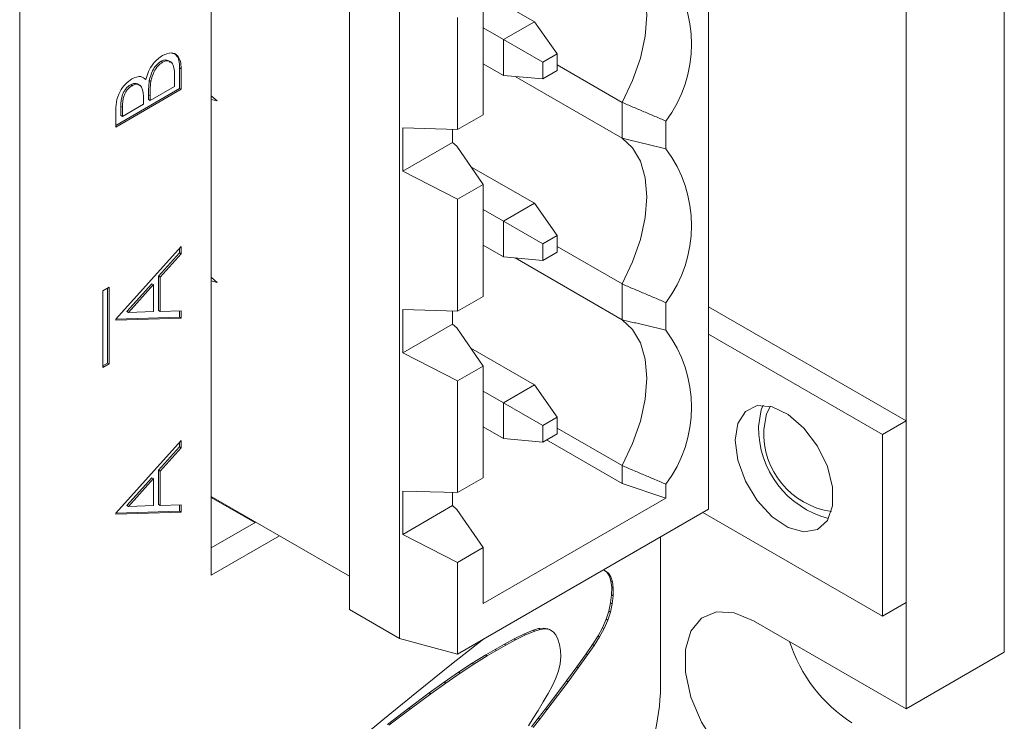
# Model space of a CAD drawing. Header units: inches. Extents: x 0.2 to 16.3, y 0.2 to 11.5.
# Tile 15 of 18: x 13.706 to 14.592, y 7.068 to 7.699. Entities that reach past the tile are written whole.
import ezdxf

# ---------------------------------------------------------------- set-up
doc = ezdxf.new("R2010")
doc.units = ezdxf.units.IN
doc.header["$MEASUREMENT"] = 0

msp = doc.modelspace()

# ---------------------------------------------------------------- linework, layer by layer
at = {"color": 7, "linetype": 'Continuous', "lineweight": 15}
for p, q in [((14.59163, 7.13002), (14.59163, 8.94764)), ((13.70598, 8.94462), (13.70598, 6.65831)), ((14.50324, 7.079), (14.50324, 8.89662)), ((14.32542, 7.97592), (14.32542, 7.25839)), ((13.87832, 7.19925), (13.87832, 7.9576)), ((14.00249, 7.16839), (14.00249, 7.88592)), ((14.04776, 7.85979), (14.04776, 7.14226)), ((14.11185, 7.72986), (14.16896, 7.69688)), ((14.12289, 7.61324), (14.12289, 7.71386)), ((14.09992, 7.59998), (14.09992, 7.7006)), ((14.16896, 7.69688), (14.14112, 7.68081)), ((14.16896, 7.69688), (14.18934, 7.66789)), ((14.14112, 7.68081), (14.12289, 7.69134)), ((14.17642, 7.66043), (14.14112, 7.68081)), ((14.14112, 7.68081), (14.14112, 7.64867)), ((13.83311, 7.66131), (13.83451, 7.6605)), ((14.18934, 7.66789), (14.17642, 7.66043)), ((14.18934, 7.66789), (14.18934, 7.65297)), ((13.84984, 7.65534), (13.84984, 7.63694)), ((13.84984, 7.65534), (13.85123, 7.65454)), ((13.85123, 7.65454), (13.85123, 7.63614)), ((14.14112, 7.64867), (14.12289, 7.65919)), ((14.17642, 7.66043), (14.17642, 7.64551)), ((14.17642, 7.64551), (14.18934, 7.65297)), ((14.18934, 7.65812), (14.24776, 7.6244)), ((13.81805, 7.64562), (13.81944, 7.64481)), ((13.82258, 7.64409), (13.82398, 7.64329)), ((13.84519, 7.63875), (13.84519, 7.64745)), ((14.17642, 7.64551), (14.14112, 7.64867)), ((14.24776, 7.59222), (14.15161, 7.64773)), ((13.84984, 7.63694), (13.79231, 7.60373)), ((13.85123, 7.63614), (13.79231, 7.60212)), ((13.80562, 7.6402), (13.80701, 7.6394)), ((13.82328, 7.62611), (13.84519, 7.63875)), ((13.84984, 7.63694), (13.85123, 7.63614)), ((13.81724, 7.62262), (13.81724, 7.62672)), ((13.82189, 7.63096), (13.82189, 7.62691)), ((13.82189, 7.63096), (13.82328, 7.63015)), ((13.82189, 7.62691), (13.82328, 7.62611)), ((13.82328, 7.63015), (13.82328, 7.62611)), ((13.88361, 7.62567), (13.87832, 7.63036)), ((13.87832, 7.62944), (13.87981, 7.62905)), ((13.87832, 7.62709), (13.88361, 7.62567)), ((13.79696, 7.62081), (13.79696, 7.61252)), ((13.79696, 7.62081), (13.79835, 7.62)), ((13.79835, 7.61171), (13.81724, 7.62262)), ((13.79835, 7.62), (13.79835, 7.61171)), ((14.24776, 7.59222), (14.24776, 7.6244)), ((13.79231, 7.60212), (13.79231, 7.61539)), ((13.79696, 7.61252), (13.79835, 7.61171)), ((14.09992, 7.59998), (14.12289, 7.61324)), ((14.05056, 7.60137), (14.09992, 7.59998)), ((14.05056, 7.56247), (14.05056, 7.60137)), ((14.09537, 7.60011), (14.09537, 7.58834)), ((14.28728, 7.60755), (14.28728, 7.58273)), ((14.09537, 7.58834), (14.05056, 7.56247)), ((14.09537, 7.58834), (14.09919, 7.58489)), ((14.09919, 7.58489), (14.12289, 7.55055)), ((14.11185, 7.56655), (14.16896, 7.53358)), ((14.09992, 7.53729), (14.05056, 7.56247)), ((14.12289, 7.55055), (14.09992, 7.53729)), ((14.12289, 7.44993), (14.12289, 7.55055)), ((14.09992, 7.43667), (14.09992, 7.53729)), ((14.16896, 7.53358), (14.14112, 7.51751)), ((14.16896, 7.53358), (14.18934, 7.50458)), ((14.12289, 7.52803), (14.14112, 7.51751)), ((14.14112, 7.51751), (14.17642, 7.49713)), ((14.14112, 7.51751), (14.14112, 7.48536)), ((14.18934, 7.50458), (14.17642, 7.49713)), ((14.18934, 7.48967), (14.18934, 7.50458)), ((13.79231, 7.42939), (13.85123, 7.49481)), ((13.84984, 7.49327), (13.84984, 7.48898)), ((13.85123, 7.49481), (13.85123, 7.48817)), ((14.14112, 7.48536), (14.12289, 7.49588)), ((14.17642, 7.49713), (14.17642, 7.48221)), ((14.18934, 7.49481), (14.24776, 7.46109)), ((13.84984, 7.48898), (13.83095, 7.46801)), ((13.85123, 7.48817), (13.83235, 7.46721)), ((13.84984, 7.48898), (13.85123, 7.48817)), ((14.17642, 7.48221), (14.14112, 7.48536)), ((14.24776, 7.42892), (14.15161, 7.48442)), ((14.17642, 7.48221), (14.18934, 7.48967)), ((13.83095, 7.46801), (13.83095, 7.43717)), ((13.83095, 7.46801), (13.83235, 7.46721)), ((13.83235, 7.46721), (13.83235, 7.43636)), ((13.88361, 7.46237), (13.87832, 7.46706)), ((13.87832, 7.46614), (13.87981, 7.46574)), ((13.78637, 7.45822), (13.78073, 7.45497)), ((13.78498, 7.3899), (13.78498, 7.45742)), ((13.78637, 7.38909), (13.78637, 7.45822)), ((13.82491, 7.46131), (13.8024, 7.43632)), ((13.8263, 7.4605), (13.80379, 7.43551)), ((13.82491, 7.46131), (13.8263, 7.4605)), ((13.8263, 7.43619), (13.8263, 7.4605)), ((13.87832, 7.46378), (13.88361, 7.46237)), ((14.24776, 7.42892), (14.24776, 7.46109)), ((13.78073, 7.45497), (13.78073, 7.38584)), ((14.09992, 7.43667), (14.12289, 7.44993)), ((14.28728, 7.44424), (14.28728, 7.41942)), ((14.50324, 7.33784), (14.32542, 7.4405)), ((13.84984, 7.43106), (13.79231, 7.42936)), ((13.8024, 7.43632), (13.80379, 7.43551)), ((13.80379, 7.43551), (13.8263, 7.43619)), ((13.83095, 7.43717), (13.83235, 7.43636)), ((13.83235, 7.43636), (13.85123, 7.43692)), ((13.84984, 7.43688), (13.84984, 7.43106)), ((13.84984, 7.43106), (13.85123, 7.43026)), ((13.85123, 7.43692), (13.85123, 7.43026)), ((14.05056, 7.43806), (14.09992, 7.43667)), ((14.05056, 7.39917), (14.05056, 7.43806)), ((14.09537, 7.4368), (14.09537, 7.42504)), ((13.85123, 7.43026), (13.79231, 7.42852)), ((13.79231, 7.42852), (13.79231, 7.42939)), ((14.09537, 7.42504), (14.05056, 7.39917)), ((14.09537, 7.42504), (14.09919, 7.42158)), ((14.09919, 7.42158), (14.12289, 7.38724)), ((14.48203, 7.3256), (14.32542, 7.41601)), ((14.09992, 7.37398), (14.05056, 7.39917)), ((14.11185, 7.40324), (14.16896, 7.37027)), ((13.78073, 7.38745), (13.78498, 7.3899)), ((13.78073, 7.38584), (13.78637, 7.38909)), ((13.78498, 7.3899), (13.78637, 7.38909)), ((14.12289, 7.38724), (14.09992, 7.37398)), ((14.12289, 7.28662), (14.12289, 7.38724)), ((14.09992, 7.27336), (14.09992, 7.37398)), ((14.16896, 7.37027), (14.14112, 7.3542)), ((14.16896, 7.37027), (14.18934, 7.34128)), ((14.12289, 7.36472), (14.14112, 7.3542)), ((14.14112, 7.3542), (14.17642, 7.33382)), ((14.14112, 7.3542), (14.14112, 7.32205)), ((14.18934, 7.34128), (14.17642, 7.33382)), ((14.17642, 7.33382), (14.17642, 7.3189)), ((14.18934, 7.32636), (14.18934, 7.34128)), ((14.48203, 7.3256), (14.50324, 7.33784)), ((14.50324, 7.17453), (14.50324, 7.33784)), ((14.14112, 7.32205), (14.12289, 7.33258)), ((14.17642, 7.3189), (14.18934, 7.32636)), ((14.24776, 7.29778), (14.18934, 7.3315)), ((14.48203, 7.16229), (14.48203, 7.3256)), ((13.79231, 7.25491), (13.85123, 7.32034)), ((13.84984, 7.31879), (13.84984, 7.3145)), ((13.85123, 7.32034), (13.85123, 7.3137)), ((14.17642, 7.3189), (14.14112, 7.32205)), ((14.24776, 7.28169), (14.17987, 7.32089)), ((13.84984, 7.3145), (13.83095, 7.29354)), ((13.85123, 7.3137), (13.83235, 7.29274)), ((13.84984, 7.3145), (13.85123, 7.3137)), ((14.24776, 7.28169), (14.24776, 7.29778)), ((13.83095, 7.29354), (13.83095, 7.26269)), ((13.83095, 7.29354), (13.83235, 7.29274)), ((13.83235, 7.29274), (13.83235, 7.26189)), ((13.82491, 7.28683), (13.8024, 7.26184)), ((13.8263, 7.28603), (13.80379, 7.26104)), ((13.82491, 7.28683), (13.8263, 7.28603)), ((13.8263, 7.26171), (13.8263, 7.28603)), ((14.09992, 7.27336), (14.12289, 7.28662)), ((14.28728, 7.26852), (14.24776, 7.28169)), ((14.28728, 7.28093), (14.28728, 7.26852)), ((14.05056, 7.27476), (14.09992, 7.27336)), ((14.05056, 7.23586), (14.05056, 7.27476)), ((14.09537, 7.27349), (14.09537, 7.26173)), ((13.83095, 7.26269), (13.83235, 7.26189)), ((13.83235, 7.26189), (13.85123, 7.26245)), ((13.84984, 7.26241), (13.84984, 7.25658)), ((13.85123, 7.26245), (13.85123, 7.25578)), ((14.00249, 7.19829), (13.87832, 7.26996)), ((13.87832, 7.2691), (13.91761, 7.24642)), ((14.28728, 7.26852), (14.12289, 7.17362)), ((13.84984, 7.25658), (13.79231, 7.25489)), ((13.85123, 7.25578), (13.79231, 7.25404)), ((13.79231, 7.25404), (13.79231, 7.25491)), ((13.8024, 7.26184), (13.80379, 7.26104)), ((13.80379, 7.26104), (13.8263, 7.26171)), ((13.84984, 7.25658), (13.85123, 7.25578)), ((14.05056, 7.23586), (14.09537, 7.26173)), ((14.09537, 7.26173), (14.09919, 7.25827)), ((14.09919, 7.25827), (14.12289, 7.22393)), ((14.32542, 7.25839), (14.09992, 7.12822)), ((14.32048, 7.25555), (14.48203, 7.16229)), ((13.91836, 7.24685), (13.87832, 7.22374)), ((14.09992, 7.21067), (14.05056, 7.23586)), ((13.93957, 7.23461), (13.87832, 7.19925)), ((14.28227, 7.09306), (14.28227, 7.23349)), ((14.12289, 7.22393), (14.09992, 7.21067)), ((14.12289, 7.22393), (14.12289, 7.17362)), ((14.09992, 7.21067), (14.09992, 7.12822)), ((14.23274, 7.20318), (14.23091, 7.20384)), ((14.2342, 7.20171), (14.23203, 7.20343)), ((14.23559, 7.2009), (14.23274, 7.20318)), ((14.23636, 7.19835), (14.2342, 7.20171)), ((14.2342, 7.20171), (14.23559, 7.2009)), ((14.23775, 7.19755), (14.23559, 7.2009)), ((14.2378, 7.19386), (14.23636, 7.19835)), ((14.23636, 7.19835), (14.23775, 7.19755)), ((14.23919, 7.19305), (14.23775, 7.19755)), ((14.23847, 7.18817), (14.2378, 7.19386)), ((14.2378, 7.19386), (14.23919, 7.19305)), ((14.23986, 7.18737), (14.23919, 7.19305)), ((14.23836, 7.18149), (14.23847, 7.18817)), ((14.23847, 7.18817), (14.23986, 7.18737)), ((14.23975, 7.18068), (14.23986, 7.18737)), ((14.23592, 7.16674), (14.23751, 7.17421)), ((14.23751, 7.17421), (14.23836, 7.18149)), ((14.23751, 7.17421), (14.2389, 7.1734)), ((14.23836, 7.18149), (14.23975, 7.18068)), ((14.2389, 7.1734), (14.23975, 7.18068)), ((14.48203, 7.16229), (14.50324, 7.17453)), ((14.00249, 7.16839), (14.04776, 7.14226)), ((14.23364, 7.1595), (14.23592, 7.16674)), ((14.23503, 7.1587), (14.23732, 7.16594)), ((14.23592, 7.16674), (14.23732, 7.16594)), ((14.23732, 7.16594), (14.2389, 7.1734)), ((14.23033, 7.15193), (14.23364, 7.1595)), ((14.23172, 7.15113), (14.23503, 7.1587)), ((14.23364, 7.1595), (14.23503, 7.1587)), ((14.36606, 7.15819), (14.50324, 7.079)), ((14.15942, 7.14622), (14.16785, 7.14971)), ((14.16081, 7.14542), (14.16925, 7.1489)), ((14.16785, 7.14971), (14.17271, 7.15109)), ((14.16785, 7.14971), (14.16925, 7.1489)), ((14.16925, 7.1489), (14.1741, 7.15028)), ((14.17271, 7.15109), (14.17712, 7.15161)), ((14.17271, 7.15109), (14.1741, 7.15028)), ((14.1741, 7.15028), (14.17852, 7.1508)), ((14.17712, 7.15161), (14.18105, 7.151)), ((14.17712, 7.15161), (14.17852, 7.1508)), ((14.17852, 7.1508), (14.18244, 7.1502)), ((14.18105, 7.151), (14.18244, 7.1502)), ((14.18244, 7.1502), (14.18584, 7.1482)), ((14.18584, 7.1482), (14.18816, 7.14541)), ((14.22619, 7.14446), (14.23033, 7.15193)), ((14.22758, 7.14366), (14.23172, 7.15113)), ((14.23033, 7.15193), (14.23172, 7.15113)), ((14.04776, 7.14226), (14.09992, 7.12822)), ((14.12337, 7.14175), (14.09437, 7.11901)), ((14.14197, 7.13713), (14.15063, 7.1418)), ((14.14336, 7.13632), (14.15202, 7.141)), ((14.15063, 7.1418), (14.15942, 7.14622)), ((14.15063, 7.1418), (14.15202, 7.141)), ((14.15202, 7.141), (14.16081, 7.14542)), ((14.15942, 7.14622), (14.16081, 7.14542)), ((14.18816, 7.14541), (14.19009, 7.14153)), ((14.19009, 7.14153), (14.19155, 7.13681)), ((14.22123, 7.13674), (14.22619, 7.14446)), ((14.22262, 7.13593), (14.22758, 7.14366)), ((14.22619, 7.14446), (14.22758, 7.14366)), ((14.12518, 7.12744), (14.13352, 7.13235)), ((14.12657, 7.12663), (14.13491, 7.13155)), ((14.13352, 7.13235), (14.14197, 7.13713)), ((14.13352, 7.13235), (14.13491, 7.13155)), ((14.13491, 7.13155), (14.14336, 7.13632)), ((14.14197, 7.13713), (14.14336, 7.13632)), ((14.19155, 7.13681), (14.19248, 7.13154)), ((14.19248, 7.13154), (14.19278, 7.12603)), ((14.21546, 7.12839), (14.22123, 7.13674)), ((14.21685, 7.12759), (14.22262, 7.13593)), ((14.22123, 7.13674), (14.22262, 7.13593)), ((14.59163, 7.13002), (14.50324, 7.079)), ((14.11309, 7.11992), (14.12518, 7.12744)), ((14.11448, 7.11912), (14.12657, 7.12663)), ((14.12518, 7.12744), (14.12657, 7.12663)), ((14.19278, 7.12603), (14.19223, 7.11947)), ((14.20705, 7.11665), (14.21546, 7.12839)), ((14.20844, 7.11584), (14.21685, 7.12759)), ((14.21546, 7.12839), (14.21685, 7.12759)), ((14.09437, 7.11901), (14.06323, 7.09406)), ((14.08793, 7.10295), (14.10077, 7.11181)), ((14.10077, 7.11181), (14.11309, 7.11992)), ((14.10077, 7.11181), (14.10216, 7.11101)), ((14.10216, 7.11101), (14.11448, 7.11912)), ((14.11309, 7.11992), (14.11448, 7.11912)), ((14.19071, 7.11303), (14.18832, 7.10654)), ((14.19223, 7.11947), (14.19071, 7.11303)), ((14.19785, 7.10409), (14.20705, 7.11665)), ((14.19924, 7.10329), (14.20844, 7.11584)), ((14.20705, 7.11665), (14.20844, 7.11584)), ((14.07432, 7.09318), (14.08793, 7.10295)), ((14.08793, 7.10295), (14.08932, 7.10215)), ((14.08932, 7.10215), (14.10216, 7.11101)), ((14.18832, 7.10654), (14.18515, 7.0998)), ((14.1883, 7.0913), (14.19785, 7.10409)), ((14.18969, 7.0905), (14.19924, 7.10329)), ((14.19785, 7.10409), (14.19924, 7.10329)), ((14.07571, 7.09238), (14.08932, 7.10215)), ((14.18515, 7.0998), (14.18132, 7.09266)), ((14.06323, 7.09406), (14.03267, 7.06912)), ((14.05595, 7.07956), (14.07432, 7.09318)), ((14.05735, 7.07876), (14.07571, 7.09238)), ((14.07432, 7.09318), (14.07571, 7.09238)), ((14.18132, 7.09266), (14.17697, 7.0851)), ((14.17884, 7.07886), (14.1883, 7.0913)), ((14.18023, 7.07805), (14.18969, 7.0905)), ((14.1883, 7.0913), (14.18969, 7.0905)), ((14.03676, 7.06492), (14.05595, 7.07956)), ((14.03815, 7.06411), (14.05735, 7.07876)), ((14.05595, 7.07956), (14.05735, 7.07876)), ((14.17233, 7.07739), (14.16799, 7.07041)), ((14.17697, 7.0851), (14.17233, 7.07739)), ((14.1724, 7.0705), (14.17884, 7.07886)), ((14.17379, 7.06969), (14.18023, 7.07805)), ((14.17884, 7.07886), (14.18023, 7.07805)), ((14.03267, 7.06912), (14.01484, 7.05437)), ((14.16799, 7.07041), (14.16377, 7.06372)), ((14.1664, 7.06282), (14.1724, 7.0705)), ((14.16779, 7.06202), (14.17379, 7.06969)), ((14.1724, 7.0705), (14.17379, 7.06969))]:
    msp.add_line(p, q, dxfattribs=at)
at = {"color": 7, "linetype": 'Continuous', "lineweight": 15, "flags": 128}
for points in [[(14.24776, 7.75553), (14.25724, 7.74672), (14.26426, 7.73471), (14.26857, 7.7199), (14.27003, 7.70282), (14.26857, 7.68406), (14.26426, 7.66428), (14.25724, 7.64416), (14.24776, 7.6244)], [(14.24776, 7.59222), (14.25724, 7.58342), (14.26426, 7.5714), (14.26857, 7.55659), (14.27003, 7.53951), (14.26857, 7.52075), (14.26426, 7.50097), (14.25724, 7.48085), (14.24776, 7.46109)], [(14.24776, 7.42892), (14.25724, 7.42011), (14.26426, 7.40809), (14.26857, 7.39329), (14.27003, 7.37621), (14.26857, 7.35745), (14.26426, 7.33766), (14.25724, 7.31754), (14.24776, 7.29778)], [(14.34945, 7.32048), (14.35184, 7.33567), (14.35877, 7.34645), (14.36947, 7.35164), (14.38279, 7.3507), (14.39729, 7.34372), (14.41139, 7.33145), (14.42357, 7.31523), (14.43251, 7.29682), (14.43723, 7.2782), (14.43723, 7.2614), (14.43251, 7.24824), (14.42357, 7.24014), (14.41139, 7.23798), (14.39729, 7.242), (14.38279, 7.25176), (14.36947, 7.2662), (14.35877, 7.28375), (14.35184, 7.30253), (14.34945, 7.32048)], [(14.37066, 7.33273), (14.37305, 7.34791), (14.37485, 7.35201)], [(14.37526, 7.33007), (14.37764, 7.34433), (14.38145, 7.35106)], [(14.36606, 7.0153), (14.34863, 7.02825), (14.33261, 7.04595), (14.3193, 7.06695), (14.30978, 7.08955), (14.30482, 7.11193), (14.30482, 7.13226), (14.30978, 7.14891), (14.3193, 7.16052), (14.33261, 7.16616), (14.34863, 7.16536), (14.36606, 7.15819)]]:
    msp.add_lwpolyline(points, dxfattribs=at)
at = {"color": 7, "linetype": 'Continuous', "lineweight": 15}
for centre, radius, start, end in [((14.19447, 7.67679), 0.1158, 323.27213, 36.72787), ((14.19447, 7.51348), 0.1158, 323.27215, 36.72785), ((14.19447, 7.35018), 0.1158, 323.27215, 36.72785), ((14.45451, 7.3314), 0.08386, 179.09182, 255.59004), ((14.44655, 7.32696), 0.07137, 177.50281, 261.59232), ((14.52805, 7.18053), 0.13586, 197.6026, 237.20227), ((14.09037, 7.1018), 0.1921, 302.60554, 357.39448)]:
    msp.add_arc(centre, radius, start, end, dxfattribs=at)
for points, knots in [([(13.81944, 7.64481), (13.82016, 7.64727), (13.82159, 7.65216), (13.82554, 7.65873), (13.83004, 7.66365), (13.83302, 7.66562), (13.83451, 7.66661)], [0, 0, 0, 0, 0.280408, 0.559562, 0.779731, 1, 1, 1, 1]), ([(13.83311, 7.66131), (13.83167, 7.66027), (13.82878, 7.65819), (13.82456, 7.65183), (13.82333, 7.64702), (13.82258, 7.64409)], [0, 0, 0, 0, 0.279939, 0.560435, 1, 1, 1, 1]), ([(13.84133, 7.66036), (13.84044, 7.66125), (13.839, 7.6627), (13.83589, 7.66262), (13.83404, 7.66175), (13.83311, 7.66131)], [0, 0, 0, 0, 0.4438746, 0.721987, 1, 1, 1, 1]), ([(13.83451, 7.66661), (13.83715, 7.66773), (13.84243, 7.66998), (13.84803, 7.66708), (13.85088, 7.66152), (13.85111, 7.65687), (13.85123, 7.65454)], [0, 0, 0, 0, 0.27913, 0.558665, 0.779075, 1, 1, 1, 1]), ([(13.84519, 7.64745), (13.84518, 7.65189), (13.84516, 7.65854), (13.84065, 7.6618), (13.8373, 7.66184), (13.83544, 7.66095), (13.83451, 7.6605)], [0, 0, 0, 0, 0.499377, 0.748735, 0.87439, 1, 1, 1, 1]), ([(13.84278, 7.66876), (13.84414, 7.66835), (13.84717, 7.66745), (13.84945, 7.66224), (13.84971, 7.65764), (13.84984, 7.65534)], [0, 0, 0, 0, 0.290752, 0.644962, 1, 1, 1, 1]), ([(13.83451, 7.6605), (13.83306, 7.65947), (13.83017, 7.65739), (13.82595, 7.65103), (13.82473, 7.64622), (13.82398, 7.64329)], [0, 0, 0, 0, 0.279939, 0.560435, 1, 1, 1, 1]), ([(13.79231, 7.61539), (13.79235, 7.61834), (13.79245, 7.6242), (13.79547, 7.63361), (13.80098, 7.64126), (13.80493, 7.64405), (13.80691, 7.64544)], [0, 0, 0, 0, 0.281352, 0.5599567, 0.7799127, 1, 1, 1, 1]), ([(13.80691, 7.64544), (13.80977, 7.64667), (13.81489, 7.64886), (13.81805, 7.64605), (13.81944, 7.64481)], [0, 0, 0, 0, 0.559199, 1, 1, 1, 1]), ([(13.82258, 7.64409), (13.82233, 7.64158), (13.82188, 7.63709), (13.82188, 7.63283), (13.82189, 7.63096)], [0, 0, 0, 0, 0.5597345, 1, 1, 1, 1]), ([(13.82398, 7.64329), (13.82372, 7.64077), (13.82327, 7.63628), (13.82328, 7.63203), (13.82328, 7.63015)], [0, 0, 0, 0, 0.5597345, 1, 1, 1, 1]), ([(13.80562, 7.6402), (13.80417, 7.63916), (13.80199, 7.6376), (13.79973, 7.63416), (13.79722, 7.62864), (13.79708, 7.62428), (13.79696, 7.62081)], [0, 0, 0, 0, 0.249267, 0.374899, 0.500588, 1, 1, 1, 1]), ([(13.80701, 7.6394), (13.80557, 7.63836), (13.80339, 7.6368), (13.80112, 7.63336), (13.79862, 7.62783), (13.79847, 7.62348), (13.79835, 7.62)], [0, 0, 0, 0, 0.249267, 0.374899, 0.500588, 1, 1, 1, 1]), ([(13.81361, 7.63952), (13.81334, 7.63988), (13.8126, 7.64086), (13.81076, 7.6415), (13.80833, 7.64152), (13.80652, 7.64064), (13.80562, 7.6402)], [0, 0, 0, 0, 0.162529, 0.441815, 0.720976, 1, 1, 1, 1]), ([(13.81724, 7.62672), (13.81723, 7.63098), (13.81721, 7.63632), (13.81423, 7.63988), (13.81217, 7.64072), (13.80971, 7.64071), (13.80791, 7.63983), (13.80701, 7.6394)], [0, 0, 0, 0, 0.498607, 0.624016, 0.749402, 0.874732, 1, 1, 1, 1])]:
    msp.add_open_spline(points, degree=3, knots=knots, dxfattribs=at)
for points in [[(14.24776, 7.6244), (14.28728, 7.60755)], [(14.28728, 7.58273), (14.24776, 7.59222)], [(14.24776, 7.46109), (14.28728, 7.44424)], [(14.28728, 7.41942), (14.24776, 7.42892)], [(14.24776, 7.29778), (14.28728, 7.28093)]]:
    msp.add_open_spline(points, degree=1, dxfattribs=at)

doc.saveas('drawing.dxf')
